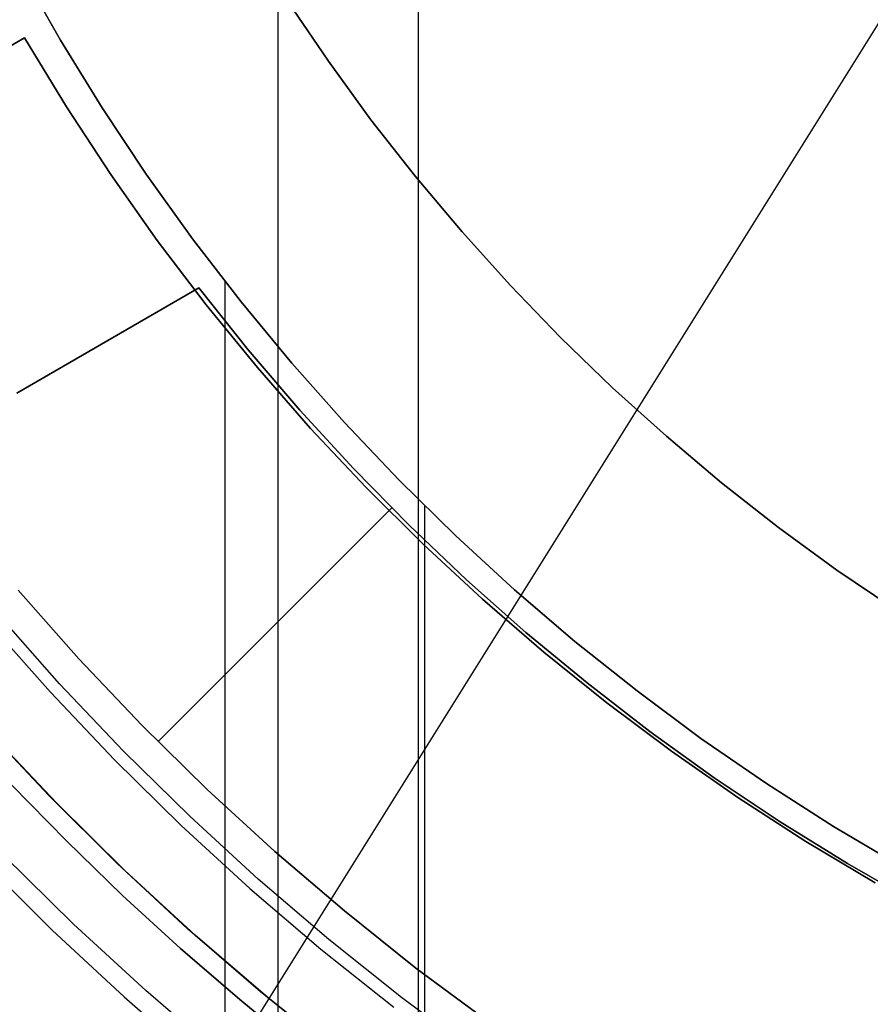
# Model space of a CAD drawing. Header units: millimetres. Extents: x 10871 to 12032, y -2698 to -1680.
# Tile 31 of 183: x 11408 to 11426, y -2093 to -2072. Entities that reach past the tile are written whole.
import ezdxf

# ---------------------------------------------------------------- set-up
doc = ezdxf.new("R2010")
doc.units = ezdxf.units.MM
for name, color, linetype in [('1', 7, 'Continuous'), ('color', 7, 'Continuous'), ('luz', 7, 'Continuous')]:
    doc.layers.add(name, color=color, linetype=linetype)

msp = doc.modelspace()

# ---------------------------------------------------------------- linework, layer by layer
at = {"layer": '1', "color": 7, "true_color": 0xffffff}
for p, q in [((11413.652, -2112.954, 71.704), (11413.652, -1981.655, 71.704)), ((11416.669, -2105.655, 44.653), (11416.669, -1988.955, 44.653)), ((11408.974, -2072.546, 53.153), (11408.128, -2071.062, 53.153)), ((11408.974, -2072.546, 69.704), (11408.128, -2071.062, 69.704)), ((11408.128, -2071.062, 53.153), (11408.974, -2072.546, 53.153)), ((11408.128, -2071.062, 61.429), (11408.974, -2072.546, 61.429)), ((11408.974, -2072.546, 69.704), (11408.128, -2071.062, 69.704)), ((11386.597, -2085.09, 34.804), (11408.197, -2072.492, 34.804)), ((11386.597, -2085.09, 34.804), (11408.197, -2072.492, 34.804)), ((11408.197, -2072.492, 42.804), (11391.348, -2082.319, 42.804)), ((11391.348, -2082.319, 42.804), (11408.197, -2072.492, 42.804)), ((11408.197, -2072.492, 76.403), (11395.106, -2080.127, 76.403)), ((11395.106, -2080.127, 76.403), (11408.197, -2072.492, 76.403)), ((11399.986, -2077.281, 70.904), (11408.197, -2072.492, 70.904)), ((11399.986, -2077.281, 70.904), (11408.197, -2072.492, 70.904)), ((11408.197, -2072.492, 34.804), (11408.197, -2072.492, 42.804)), ((11408.197, -2072.492, 70.904), (11408.197, -2072.492, 76.403)), ((11408.197, -2072.492, 70.904), (11409.098, -2073.978, 70.904)), ((11408.197, -2072.492, 70.904), (11409.098, -2073.978, 70.904)), ((11408.197, -2072.492, 76.403), (11408.197, -2072.492, 70.904)), ((11409.098, -2073.978, 76.403), (11408.197, -2072.492, 76.403)), ((11409.098, -2073.978, 73.653), (11408.197, -2072.492, 73.653)), ((11408.197, -2072.492, 76.403), (11409.098, -2073.978, 76.403)), ((11408.197, -2072.492, 34.804), (11409.098, -2073.978, 34.804)), ((11408.197, -2072.492, 34.804), (11409.098, -2073.978, 34.804)), ((11408.197, -2072.492, 42.804), (11408.197, -2072.492, 34.804)), ((11409.098, -2073.978, 42.804), (11408.197, -2072.492, 42.804)), ((11409.098, -2073.978, 38.804), (11408.197, -2072.492, 38.804)), ((11408.197, -2072.492, 42.804), (11409.098, -2073.978, 42.804)), ((11409.871, -2074.001, 53.153), (11408.974, -2072.546, 53.153)), ((11409.871, -2074.001, 69.704), (11408.974, -2072.546, 69.704)), ((11408.974, -2072.546, 53.153), (11409.871, -2074.001, 53.153)), ((11408.974, -2072.546, 61.429), (11409.871, -2074.001, 61.429)), ((11409.871, -2074.001, 69.704), (11408.974, -2072.546, 69.704)), ((11409.098, -2073.978, 70.904), (11410.051, -2075.431, 70.904)), ((11409.098, -2073.978, 70.904), (11410.051, -2075.431, 70.904)), ((11410.051, -2075.431, 76.403), (11409.098, -2073.978, 76.403)), ((11410.051, -2075.431, 73.653), (11409.098, -2073.978, 73.653)), ((11409.098, -2073.978, 76.403), (11410.051, -2075.431, 76.403)), ((11409.098, -2073.978, 34.804), (11410.051, -2075.431, 34.804)), ((11409.098, -2073.978, 34.804), (11410.051, -2075.431, 34.804)), ((11410.051, -2075.431, 42.804), (11409.098, -2073.978, 42.804)), ((11410.051, -2075.431, 38.804), (11409.098, -2073.978, 38.804)), ((11409.098, -2073.978, 42.804), (11410.051, -2075.431, 42.804)), ((11410.817, -2075.424, 53.153), (11409.871, -2074.001, 53.153)), ((11410.817, -2075.424, 69.704), (11409.871, -2074.001, 69.704)), ((11409.871, -2074.001, 53.153), (11410.817, -2075.424, 53.153)), ((11409.871, -2074.001, 61.429), (11410.817, -2075.424, 61.429)), ((11410.817, -2075.424, 69.704), (11409.871, -2074.001, 69.704)), ((11410.051, -2075.431, 70.904), (11411.053, -2076.85, 70.904)), ((11410.051, -2075.431, 70.904), (11411.053, -2076.85, 70.904)), ((11411.053, -2076.85, 76.403), (11410.051, -2075.431, 76.403)), ((11411.053, -2076.85, 73.653), (11410.051, -2075.431, 73.653)), ((11410.051, -2075.431, 76.403), (11411.053, -2076.85, 76.403)), ((11410.051, -2075.431, 34.804), (11411.053, -2076.85, 34.804)), ((11410.051, -2075.431, 34.804), (11411.053, -2076.85, 34.804)), ((11411.053, -2076.85, 42.804), (11410.051, -2075.431, 42.804)), ((11411.053, -2076.85, 38.804), (11410.051, -2075.431, 38.804)), ((11410.051, -2075.431, 42.804), (11411.053, -2076.85, 42.804)), ((11411.812, -2076.813, 53.153), (11410.817, -2075.424, 53.153)), ((11411.812, -2076.813, 69.704), (11410.817, -2075.424, 69.704)), ((11410.817, -2075.424, 53.153), (11411.812, -2076.813, 53.153)), ((11410.817, -2075.424, 61.429), (11411.812, -2076.813, 61.429)), ((11411.812, -2076.813, 69.704), (11410.817, -2075.424, 69.704)), ((11412.854, -2078.167, 53.153), (11411.812, -2076.813, 53.153)), ((11412.854, -2078.167, 69.704), (11411.812, -2076.813, 69.704)), ((11411.812, -2076.813, 53.153), (11412.854, -2078.167, 53.153)), ((11411.812, -2076.813, 61.429), (11412.854, -2078.167, 61.429)), ((11412.854, -2078.167, 69.704), (11411.812, -2076.813, 69.704)), ((11411.053, -2076.85, 70.904), (11412.104, -2078.234, 70.904)), ((11411.053, -2076.85, 70.904), (11412.104, -2078.234, 70.904)), ((11412.104, -2078.234, 76.403), (11411.053, -2076.85, 76.403)), ((11412.104, -2078.234, 73.653), (11411.053, -2076.85, 73.653)), ((11411.053, -2076.85, 76.403), (11412.104, -2078.234, 76.403)), ((11411.053, -2076.85, 34.804), (11412.104, -2078.234, 34.804)), ((11411.053, -2076.85, 34.804), (11412.104, -2078.234, 34.804)), ((11412.104, -2078.234, 42.804), (11411.053, -2076.85, 42.804)), ((11412.104, -2078.234, 38.804), (11411.053, -2076.85, 38.804)), ((11411.053, -2076.85, 42.804), (11412.104, -2078.234, 42.804)), ((11408.031, -2080.13, 206.567), (11411.945, -2077.87, 206.567)), ((11411.945, -2077.87, 208.385), (11408.031, -2080.13, 208.385)), ((11411.945, -2077.87, 206.567), (11408.031, -2080.13, 206.567)), ((11408.031, -2080.13, 208.385), (11411.945, -2077.87, 208.385)), ((11408.031, -2080.13, 207.476), (11411.945, -2077.87, 207.476)), ((11411.945, -2077.87, 206.567), (11413.009, -2079.202, 206.567)), ((11413.009, -2079.202, 208.385), (11411.945, -2077.87, 208.385)), ((11411.945, -2077.87, 208.385), (11411.945, -2077.87, 206.567)), ((11411.945, -2077.87, 206.567), (11413.009, -2079.202, 206.567)), ((11411.945, -2077.87, 208.385), (11411.945, -2077.87, 206.567)), ((11413.009, -2079.202, 208.385), (11411.945, -2077.87, 208.385)), ((11411.945, -2077.87, 207.476), (11413.009, -2079.202, 207.476)), ((11412.512, -2114.929, 69.704), (11412.512, -2077.733, 69.704)), ((11412.104, -2078.234, 70.904), (11413.203, -2079.58, 70.904)), ((11412.104, -2078.234, 70.904), (11413.203, -2079.58, 70.904)), ((11413.203, -2079.58, 76.403), (11412.104, -2078.234, 76.403)), ((11413.203, -2079.58, 73.653), (11412.104, -2078.234, 73.653)), ((11412.104, -2078.234, 76.403), (11413.203, -2079.58, 76.403)), ((11412.104, -2078.234, 34.804), (11413.203, -2079.58, 34.804)), ((11412.104, -2078.234, 34.804), (11413.203, -2079.58, 34.804)), ((11413.203, -2079.58, 42.804), (11412.104, -2078.234, 42.804)), ((11413.203, -2079.58, 38.804), (11412.104, -2078.234, 38.804)), ((11412.104, -2078.234, 42.804), (11413.203, -2079.58, 42.804)), ((11413.942, -2079.485, 53.153), (11412.854, -2078.167, 53.153)), ((11413.942, -2079.485, 69.704), (11412.854, -2078.167, 69.704)), ((11412.854, -2078.167, 53.153), (11413.942, -2079.485, 53.153)), ((11412.854, -2078.167, 61.429), (11413.942, -2079.485, 61.429)), ((11413.942, -2079.485, 69.704), (11412.854, -2078.167, 69.704)), ((11409.988, -2079, 206.567), (11409.988, -2079, 208.385)), ((11413.009, -2079.202, 206.567), (11414.117, -2080.496, 206.567)), ((11414.117, -2080.496, 208.385), (11413.009, -2079.202, 208.385)), ((11413.009, -2079.202, 206.567), (11414.117, -2080.496, 206.567)), ((11414.117, -2080.496, 208.385), (11413.009, -2079.202, 208.385)), ((11413.009, -2079.202, 207.476), (11414.117, -2080.496, 207.476)), ((11413.203, -2079.58, 70.904), (11414.347, -2080.888, 70.904)), ((11413.203, -2079.58, 70.904), (11414.347, -2080.888, 70.904)), ((11414.347, -2080.888, 76.403), (11413.203, -2079.58, 76.403)), ((11414.347, -2080.888, 73.653), (11413.203, -2079.58, 73.653)), ((11413.203, -2079.58, 76.403), (11414.347, -2080.888, 76.403)), ((11413.203, -2079.58, 34.804), (11414.347, -2080.888, 34.804)), ((11413.203, -2079.58, 34.804), (11414.347, -2080.888, 34.804)), ((11414.347, -2080.888, 42.804), (11413.203, -2079.58, 42.804)), ((11414.347, -2080.888, 38.804), (11413.203, -2079.58, 38.804)), ((11413.203, -2079.58, 42.804), (11414.347, -2080.888, 42.804)), ((11415.075, -2080.764, 53.153), (11413.942, -2079.485, 53.153)), ((11415.075, -2080.764, 69.704), (11413.942, -2079.485, 69.704)), ((11413.942, -2079.485, 53.153), (11415.075, -2080.764, 53.153)), ((11413.942, -2079.485, 61.429), (11415.075, -2080.764, 61.429)), ((11415.075, -2080.764, 69.704), (11413.942, -2079.485, 69.704)), ((11414.117, -2080.496, 206.567), (11415.27, -2081.752, 206.567)), ((11415.27, -2081.752, 208.385), (11414.117, -2080.496, 208.385)), ((11414.117, -2080.496, 206.567), (11415.27, -2081.752, 206.567)), ((11415.27, -2081.752, 208.385), (11414.117, -2080.496, 208.385)), ((11414.117, -2080.496, 207.476), (11415.27, -2081.752, 207.476)), ((11416.252, -2082.003, 53.153), (11415.075, -2080.764, 53.153)), ((11416.252, -2082.003, 69.704), (11415.075, -2080.764, 69.704)), ((11415.075, -2080.764, 53.153), (11416.252, -2082.003, 53.153)), ((11415.075, -2080.764, 61.429), (11416.252, -2082.003, 61.429)), ((11416.252, -2082.003, 69.704), (11415.075, -2080.764, 69.704)), ((11414.347, -2080.888, 70.904), (11415.537, -2082.154, 70.904)), ((11414.347, -2080.888, 70.904), (11415.537, -2082.154, 70.904)), ((11415.537, -2082.154, 76.403), (11414.347, -2080.888, 76.403)), ((11415.537, -2082.154, 73.653), (11414.347, -2080.888, 73.653)), ((11414.347, -2080.888, 76.403), (11415.537, -2082.154, 76.403)), ((11414.347, -2080.888, 34.804), (11415.537, -2082.154, 34.804)), ((11414.347, -2080.888, 34.804), (11415.537, -2082.154, 34.804)), ((11415.537, -2082.154, 42.804), (11414.347, -2080.888, 42.804)), ((11415.537, -2082.154, 38.804), (11414.347, -2080.888, 38.804)), ((11414.347, -2080.888, 42.804), (11415.537, -2082.154, 42.804)), ((11415.27, -2081.752, 206.567), (11416.464, -2082.968, 206.567)), ((11416.464, -2082.968, 208.385), (11415.27, -2081.752, 208.385)), ((11415.27, -2081.752, 206.567), (11416.464, -2082.968, 206.567)), ((11416.464, -2082.968, 208.385), (11415.27, -2081.752, 208.385)), ((11415.27, -2081.752, 207.476), (11416.464, -2082.968, 207.476)), ((11417.471, -2083.201, 53.153), (11416.252, -2082.003, 53.153)), ((11417.471, -2083.201, 69.704), (11416.252, -2082.003, 69.704)), ((11416.252, -2082.003, 53.153), (11417.471, -2083.201, 53.153)), ((11416.252, -2082.003, 61.429), (11417.471, -2083.201, 61.429)), ((11417.471, -2083.201, 69.704), (11416.252, -2082.003, 69.704)), ((11415.537, -2082.154, 70.904), (11416.769, -2083.379, 70.904)), ((11415.537, -2082.154, 70.904), (11416.769, -2083.379, 70.904)), ((11416.769, -2083.379, 76.403), (11415.537, -2082.154, 76.403)), ((11416.769, -2083.379, 73.653), (11415.537, -2082.154, 73.653)), ((11415.537, -2082.154, 76.403), (11416.769, -2083.379, 76.403)), ((11415.537, -2082.154, 34.804), (11416.769, -2083.379, 34.804)), ((11415.537, -2082.154, 34.804), (11416.769, -2083.379, 34.804)), ((11416.769, -2083.379, 42.804), (11415.537, -2082.154, 42.804)), ((11416.769, -2083.379, 38.804), (11415.537, -2082.154, 38.804)), ((11415.537, -2082.154, 42.804), (11416.769, -2083.379, 42.804)), ((11416.805, -2107.494, 53.153), (11416.805, -2082.557, 53.153)), ((11411.07, -2087.619, 206.567), (11416.091, -2082.597, 206.567)), ((11411.07, -2087.619, 208.385), (11416.091, -2082.597, 208.385)), ((11416.464, -2082.968, 206.567), (11417.7, -2084.142, 206.567)), ((11417.7, -2084.142, 208.385), (11416.464, -2082.968, 208.385)), ((11416.464, -2082.968, 206.567), (11417.7, -2084.142, 206.567)), ((11417.7, -2084.142, 208.385), (11416.464, -2082.968, 208.385)), ((11416.464, -2082.968, 207.476), (11417.7, -2084.142, 207.476)), ((11416.769, -2083.379, 70.904), (11418.044, -2084.56, 70.904)), ((11416.769, -2083.379, 70.904), (11418.044, -2084.56, 70.904)), ((11418.044, -2084.56, 76.403), (11416.769, -2083.379, 76.403)), ((11418.044, -2084.56, 73.653), (11416.769, -2083.379, 73.653)), ((11416.769, -2083.379, 76.403), (11418.044, -2084.56, 76.403)), ((11416.769, -2083.379, 34.804), (11418.044, -2084.56, 34.804)), ((11416.769, -2083.379, 34.804), (11418.044, -2084.56, 34.804)), ((11418.044, -2084.56, 42.804), (11416.769, -2083.379, 42.804)), ((11418.044, -2084.56, 38.804), (11416.769, -2083.379, 38.804)), ((11416.769, -2083.379, 42.804), (11418.044, -2084.56, 42.804)), ((11418.73, -2084.356, 53.153), (11417.471, -2083.201, 53.153)), ((11418.73, -2084.356, 69.704), (11417.471, -2083.201, 69.704)), ((11417.471, -2083.201, 53.153), (11418.73, -2084.356, 53.153)), ((11417.471, -2083.201, 61.429), (11418.73, -2084.356, 61.429)), ((11418.73, -2084.356, 69.704), (11417.471, -2083.201, 69.704)), ((11417.7, -2084.142, 206.567), (11418.975, -2085.274, 206.567)), ((11418.975, -2085.274, 208.385), (11417.7, -2084.142, 208.385)), ((11417.7, -2084.142, 206.567), (11418.975, -2085.274, 206.567)), ((11418.975, -2085.274, 208.385), (11417.7, -2084.142, 208.385)), ((11417.7, -2084.142, 207.476), (11418.975, -2085.274, 207.476)), ((11409.368, -2085.842, 206.567), (11408.063, -2084.369, 206.567)), ((11408.063, -2084.369, 208.385), (11409.368, -2085.842, 208.385)), ((11408.063, -2084.369, 206.567), (11409.368, -2085.842, 206.567)), ((11409.368, -2085.842, 208.385), (11408.063, -2084.369, 208.385)), ((11409.368, -2085.842, 207.476), (11408.063, -2084.369, 207.476)), ((11420.028, -2085.467, 53.153), (11418.73, -2084.356, 53.153)), ((11420.028, -2085.467, 69.704), (11418.73, -2084.356, 69.704)), ((11418.73, -2084.356, 53.153), (11420.028, -2085.467, 53.153)), ((11418.73, -2084.356, 61.429), (11420.028, -2085.467, 61.429)), ((11420.028, -2085.467, 69.704), (11418.73, -2084.356, 69.704)), ((11418.044, -2084.56, 70.904), (11419.359, -2085.696, 70.904)), ((11418.044, -2084.56, 70.904), (11419.359, -2085.696, 70.904)), ((11419.359, -2085.696, 76.403), (11418.044, -2084.56, 76.403)), ((11419.359, -2085.696, 73.653), (11418.044, -2084.56, 73.653)), ((11418.044, -2084.56, 76.403), (11419.359, -2085.696, 76.403)), ((11418.044, -2084.56, 34.804), (11419.359, -2085.696, 34.804)), ((11418.044, -2084.56, 34.804), (11419.359, -2085.696, 34.804)), ((11419.359, -2085.696, 42.804), (11418.044, -2084.56, 42.804)), ((11419.359, -2085.696, 38.804), (11418.044, -2084.56, 38.804)), ((11418.044, -2084.56, 42.804), (11419.359, -2085.696, 42.804)), ((11408.953, -2086.379, 208.385), (11407.63, -2084.886, 208.385)), ((11408.953, -2086.379, 208.385), (11407.63, -2084.886, 208.385)), ((11407.426, -2085.06, 208.403), (11408.755, -2086.561, 208.403)), ((11418.975, -2085.274, 206.567), (11420.288, -2086.36, 206.567)), ((11420.288, -2086.36, 208.385), (11418.975, -2085.274, 208.385)), ((11418.975, -2085.274, 206.567), (11420.288, -2086.36, 206.567)), ((11420.288, -2086.36, 208.385), (11418.975, -2085.274, 208.385)), ((11418.975, -2085.274, 207.476), (11420.288, -2086.36, 207.476)), ((11421.364, -2086.532, 53.153), (11420.028, -2085.467, 53.153)), ((11421.364, -2086.532, 69.704), (11420.028, -2085.467, 69.704)), ((11420.028, -2085.467, 53.153), (11421.364, -2086.532, 53.153)), ((11420.028, -2085.467, 61.429), (11421.364, -2086.532, 61.429)), ((11421.364, -2086.532, 69.704), (11420.028, -2085.467, 69.704)), ((11419.359, -2085.696, 70.904), (11420.712, -2086.786, 70.904)), ((11419.359, -2085.696, 70.904), (11420.712, -2086.786, 70.904)), ((11420.712, -2086.786, 76.403), (11419.359, -2085.696, 76.403)), ((11420.712, -2086.786, 73.653), (11419.359, -2085.696, 73.653)), ((11419.359, -2085.696, 76.403), (11420.712, -2086.786, 76.403)), ((11419.359, -2085.696, 34.804), (11420.712, -2086.786, 34.804)), ((11419.359, -2085.696, 34.804), (11420.712, -2086.786, 34.804)), ((11420.712, -2086.786, 42.804), (11419.359, -2085.696, 42.804)), ((11420.712, -2086.786, 38.804), (11419.359, -2085.696, 38.804)), ((11419.359, -2085.696, 42.804), (11420.712, -2086.786, 42.804)), ((11410.723, -2087.269, 206.567), (11409.368, -2085.842, 206.567)), ((11409.368, -2085.842, 208.385), (11410.723, -2087.269, 208.385)), ((11409.368, -2085.842, 206.567), (11410.723, -2087.269, 206.567)), ((11410.723, -2087.269, 208.385), (11409.368, -2085.842, 208.385)), ((11410.723, -2087.269, 207.476), (11409.368, -2085.842, 207.476)), ((11420.288, -2086.36, 206.567), (11421.637, -2087.402, 206.567)), ((11421.637, -2087.402, 208.385), (11420.288, -2086.36, 208.385)), ((11420.288, -2086.36, 206.567), (11421.637, -2087.402, 206.567)), ((11421.637, -2087.402, 208.385), (11420.288, -2086.36, 208.385)), ((11420.288, -2086.36, 207.476), (11421.637, -2087.402, 207.476)), ((11408.755, -2086.561, 208.403), (11410.136, -2088.015, 208.403)), ((11410.327, -2087.826, 208.385), (11408.953, -2086.379, 208.385)), ((11410.327, -2087.826, 208.385), (11408.953, -2086.379, 208.385)), ((11422.736, -2087.551, 53.153), (11421.364, -2086.532, 53.153)), ((11422.736, -2087.551, 69.704), (11421.364, -2086.532, 69.704)), ((11421.364, -2086.532, 53.153), (11422.736, -2087.551, 53.153)), ((11421.364, -2086.532, 61.429), (11422.736, -2087.551, 61.429)), ((11422.736, -2087.551, 69.704), (11421.364, -2086.532, 69.704)), ((11420.712, -2086.786, 70.904), (11422.103, -2087.828, 70.904)), ((11420.712, -2086.786, 70.904), (11422.103, -2087.828, 70.904)), ((11422.103, -2087.828, 76.403), (11420.712, -2086.786, 76.403)), ((11422.103, -2087.828, 73.653), (11420.712, -2086.786, 73.653)), ((11420.712, -2086.786, 76.403), (11422.103, -2087.828, 76.403)), ((11420.712, -2086.786, 34.804), (11422.103, -2087.828, 34.804)), ((11420.712, -2086.786, 34.804), (11422.103, -2087.828, 34.804)), ((11422.103, -2087.828, 42.804), (11420.712, -2086.786, 42.804)), ((11422.103, -2087.828, 38.804), (11420.712, -2086.786, 38.804)), ((11420.712, -2086.786, 42.804), (11422.103, -2087.828, 42.804)), ((11408.722, -2088.78, 70.904), (11407.306, -2087.272, 70.904)), ((11408.722, -2088.78, 70.904), (11407.306, -2087.272, 70.904)), ((11412.127, -2088.649, 206.567), (11410.723, -2087.269, 206.567)), ((11410.723, -2087.269, 208.385), (11412.127, -2088.649, 208.385)), ((11410.723, -2087.269, 206.567), (11412.127, -2088.649, 206.567)), ((11412.127, -2088.649, 208.385), (11410.723, -2087.269, 208.385)), ((11412.127, -2088.649, 207.476), (11410.723, -2087.269, 207.476)), ((11421.637, -2087.402, 206.567), (11423.021, -2088.396, 206.567)), ((11423.021, -2088.396, 208.385), (11421.637, -2087.402, 208.385)), ((11421.637, -2087.402, 206.567), (11423.021, -2088.396, 206.567)), ((11423.021, -2088.396, 208.385), (11421.637, -2087.402, 208.385)), ((11421.637, -2087.402, 207.476), (11423.021, -2088.396, 207.476)), ((11424.143, -2088.522, 53.153), (11422.736, -2087.551, 53.153)), ((11424.143, -2088.522, 69.704), (11422.736, -2087.551, 69.704)), ((11422.736, -2087.551, 53.153), (11424.143, -2088.522, 53.153)), ((11422.736, -2087.551, 61.429), (11424.143, -2088.522, 61.429)), ((11424.143, -2088.522, 69.704), (11422.736, -2087.551, 69.704)), ((11411.75, -2089.225, 208.385), (11410.327, -2087.826, 208.385)), ((11411.75, -2089.225, 208.385), (11410.327, -2087.826, 208.385)), ((11422.103, -2087.828, 70.904), (11423.529, -2088.821, 70.904)), ((11422.103, -2087.828, 70.904), (11423.529, -2088.821, 70.904)), ((11423.529, -2088.821, 76.403), (11422.103, -2087.828, 76.403)), ((11423.529, -2088.821, 73.653), (11422.103, -2087.828, 73.653)), ((11422.103, -2087.828, 76.403), (11423.529, -2088.821, 76.403)), ((11422.103, -2087.828, 34.804), (11423.529, -2088.821, 34.804)), ((11422.103, -2087.828, 34.804), (11423.529, -2088.821, 34.804)), ((11423.529, -2088.821, 42.804), (11422.103, -2087.828, 42.804)), ((11423.529, -2088.821, 38.804), (11422.103, -2087.828, 38.804)), ((11422.103, -2087.828, 42.804), (11423.529, -2088.821, 42.804)), ((11410.136, -2088.015, 208.403), (11411.566, -2089.42, 208.403)), ((11423.021, -2088.396, 206.567), (11424.438, -2089.343, 206.567)), ((11424.438, -2089.343, 208.385), (11423.021, -2088.396, 208.385)), ((11423.021, -2088.396, 206.567), (11424.438, -2089.343, 206.567)), ((11424.438, -2089.343, 208.385), (11423.021, -2088.396, 208.385)), ((11423.021, -2088.396, 207.476), (11424.438, -2089.343, 207.476)), ((11407.923, -2088.55, 206.672), (11409.099, -2089.755, 206.672)), ((11409.099, -2089.755, 206.672), (11407.923, -2088.55, 206.672)), ((11413.577, -2089.979, 206.567), (11412.127, -2088.649, 206.567)), ((11412.127, -2088.649, 208.385), (11413.577, -2089.979, 208.385)), ((11412.127, -2088.649, 206.567), (11413.577, -2089.979, 206.567)), ((11413.577, -2089.979, 208.385), (11412.127, -2088.649, 208.385)), ((11413.577, -2089.979, 207.476), (11412.127, -2088.649, 207.476)), ((11425.582, -2089.443, 53.153), (11424.143, -2088.522, 53.153)), ((11425.582, -2089.443, 69.704), (11424.143, -2088.522, 69.704)), ((11424.143, -2088.522, 53.153), (11425.582, -2089.443, 53.153)), ((11424.143, -2088.522, 61.429), (11425.582, -2089.443, 61.429)), ((11425.582, -2089.443, 69.704), (11424.143, -2088.522, 69.704)), ((11410.189, -2090.238, 70.904), (11408.722, -2088.78, 70.904)), ((11410.189, -2090.238, 70.904), (11408.722, -2088.78, 70.904)), ((11423.529, -2088.821, 70.904), (11424.988, -2089.764, 70.904)), ((11423.529, -2088.821, 70.904), (11424.988, -2089.764, 70.904)), ((11424.988, -2089.764, 76.403), (11423.529, -2088.821, 76.403)), ((11424.988, -2089.764, 73.653), (11423.529, -2088.821, 73.653)), ((11423.529, -2088.821, 76.403), (11424.988, -2089.764, 76.403)), ((11423.529, -2088.821, 34.804), (11424.988, -2089.764, 34.804)), ((11423.529, -2088.821, 34.804), (11424.988, -2089.764, 34.804)), ((11424.988, -2089.764, 42.804), (11423.529, -2088.821, 42.804)), ((11424.988, -2089.764, 38.804), (11423.529, -2088.821, 38.804)), ((11423.529, -2088.821, 42.804), (11424.988, -2089.764, 42.804)), ((11413.221, -2090.574, 208.385), (11411.75, -2089.225, 208.385)), ((11413.221, -2090.574, 208.385), (11411.75, -2089.225, 208.385)), ((11411.566, -2089.42, 208.403), (11413.043, -2090.775, 208.403)), ((11424.438, -2089.343, 206.567), (11425.887, -2090.241, 206.567)), ((11425.887, -2090.241, 208.385), (11424.438, -2089.343, 208.385)), ((11424.438, -2089.343, 206.567), (11425.887, -2090.241, 206.567)), ((11425.887, -2090.241, 208.385), (11424.438, -2089.343, 208.385)), ((11424.438, -2089.343, 207.476), (11425.887, -2090.241, 207.476)), ((11427.052, -2090.315, 53.153), (11425.582, -2089.443, 53.153)), ((11427.052, -2090.315, 69.704), (11425.582, -2089.443, 69.704)), ((11425.582, -2089.443, 53.153), (11427.052, -2090.315, 53.153)), ((11425.582, -2089.443, 61.429), (11427.052, -2090.315, 61.429)), ((11427.052, -2090.315, 69.704), (11425.582, -2089.443, 69.704)), ((11409.099, -2089.755, 206.672), (11410.308, -2090.926, 206.672)), ((11410.308, -2090.926, 206.672), (11409.099, -2089.755, 206.672)), ((11424.988, -2089.764, 70.904), (11426.48, -2090.656, 70.904)), ((11424.988, -2089.764, 70.904), (11426.48, -2090.656, 70.904)), ((11426.48, -2090.656, 76.403), (11424.988, -2089.764, 76.403)), ((11426.48, -2090.656, 73.653), (11424.988, -2089.764, 73.653)), ((11424.988, -2089.764, 76.403), (11426.48, -2090.656, 76.403)), ((11424.988, -2089.764, 34.804), (11426.48, -2090.656, 34.804)), ((11424.988, -2089.764, 34.804), (11426.48, -2090.656, 34.804)), ((11426.48, -2090.656, 42.804), (11424.988, -2089.764, 42.804)), ((11426.48, -2090.656, 38.804), (11424.988, -2089.764, 38.804)), ((11424.988, -2089.764, 42.804), (11426.48, -2090.656, 42.804)), ((11415.073, -2091.259, 206.567), (11413.577, -2089.979, 206.567)), ((11413.577, -2089.979, 208.385), (11415.073, -2091.259, 208.385)), ((11413.577, -2089.979, 206.567), (11415.073, -2091.259, 206.567)), ((11415.073, -2091.259, 208.385), (11413.577, -2089.979, 208.385)), ((11415.073, -2091.259, 207.476), (11413.577, -2089.979, 207.476)), ((11411.705, -2091.643, 70.904), (11410.189, -2090.238, 70.904)), ((11411.705, -2091.643, 70.904), (11410.189, -2090.238, 70.904)), ((11425.887, -2090.241, 206.567), (11427.366, -2091.088, 206.567)), ((11427.366, -2091.088, 208.385), (11425.887, -2090.241, 208.385)), ((11425.887, -2090.241, 206.567), (11427.366, -2091.088, 206.567)), ((11427.366, -2091.088, 208.385), (11425.887, -2090.241, 208.385)), ((11425.887, -2090.241, 207.476), (11427.366, -2091.088, 207.476)), ((11414.737, -2091.872, 208.385), (11413.221, -2090.574, 208.385)), ((11414.737, -2091.872, 208.385), (11413.221, -2090.574, 208.385)), ((11426.19, -2090.488, 76.403), (11426.19, -2090.488, 70.904)), ((11426.19, -2090.488, 42.804), (11426.19, -2090.488, 34.804)), ((11413.043, -2090.775, 208.403), (11414.566, -2092.079, 208.403)), ((11410.308, -2090.926, 206.672), (11411.55, -2092.063, 206.672)), ((11411.55, -2092.063, 206.672), (11410.308, -2090.926, 206.672)), ((11416.612, -2092.486, 206.567), (11415.073, -2091.259, 206.567)), ((11415.073, -2091.259, 208.385), (11416.612, -2092.486, 208.385)), ((11415.073, -2091.259, 206.567), (11416.612, -2092.486, 206.567)), ((11416.612, -2092.486, 208.385), (11415.073, -2091.259, 208.385)), ((11416.612, -2092.486, 207.476), (11415.073, -2091.259, 207.476)), ((11413.27, -2092.995, 70.904), (11411.705, -2091.643, 70.904)), ((11413.27, -2092.995, 70.904), (11411.705, -2091.643, 70.904)), ((11416.298, -2093.116, 208.385), (11414.737, -2091.872, 208.385)), ((11416.298, -2093.116, 208.385), (11414.737, -2091.872, 208.385)), ((11411.55, -2092.063, 206.672), (11412.823, -2093.165, 206.672)), ((11412.823, -2093.165, 206.672), (11411.55, -2092.063, 206.672)), ((11414.566, -2092.079, 208.403), (11416.134, -2093.329, 208.403)), ((11418.192, -2093.659, 206.567), (11416.612, -2092.486, 206.567)), ((11416.612, -2092.486, 208.385), (11418.192, -2093.659, 208.385)), ((11416.612, -2092.486, 206.567), (11418.192, -2093.659, 206.567)), ((11418.192, -2093.659, 208.385), (11416.612, -2092.486, 208.385)), ((11418.192, -2093.659, 207.476), (11416.612, -2092.486, 207.476)), ((11414.881, -2094.292, 70.904), (11413.27, -2092.995, 70.904)), ((11414.881, -2094.292, 70.904), (11413.27, -2092.995, 70.904)), ((11417.9, -2094.305, 208.385), (11416.298, -2093.116, 208.385)), ((11417.9, -2094.305, 208.385), (11416.298, -2093.116, 208.385)), ((11412.823, -2093.165, 206.672), (11414.126, -2094.232, 206.672)), ((11414.126, -2094.232, 206.672), (11412.823, -2093.165, 206.672))]:
    msp.add_line(p, q, dxfattribs=at)
at = {"layer": '1', "color": 7, "true_color": 0xf4f4f4}
for p, q in [((11414.73, -2073, 206.567), (11413.859, -2071.713, 206.567)), ((11413.859, -2071.713, 208.385), (11414.73, -2073, 208.385)), ((11413.859, -2071.713, 206.567), (11414.73, -2073, 206.567)), ((11414.73, -2073, 208.385), (11413.859, -2071.713, 208.385)), ((11414.73, -2073, 207.476), (11413.859, -2071.713, 207.476)), ((11415.645, -2074.255, 206.567), (11414.73, -2073, 206.567)), ((11414.73, -2073, 208.385), (11415.645, -2074.255, 208.385)), ((11414.73, -2073, 206.567), (11415.645, -2074.255, 206.567)), ((11415.645, -2074.255, 208.385), (11414.73, -2073, 208.385)), ((11415.645, -2074.255, 207.476), (11414.73, -2073, 207.476)), ((11416.603, -2075.478, 206.567), (11415.645, -2074.255, 206.567)), ((11415.645, -2074.255, 208.385), (11416.603, -2075.478, 208.385)), ((11415.645, -2074.255, 206.567), (11416.603, -2075.478, 206.567)), ((11416.603, -2075.478, 208.385), (11415.645, -2074.255, 208.385)), ((11416.603, -2075.478, 207.476), (11415.645, -2074.255, 207.476)), ((11417.602, -2076.667, 206.567), (11416.603, -2075.478, 206.567)), ((11416.603, -2075.478, 208.385), (11417.602, -2076.667, 208.385)), ((11416.603, -2075.478, 206.567), (11417.602, -2076.667, 206.567)), ((11417.602, -2076.667, 208.385), (11416.603, -2075.478, 208.385)), ((11417.602, -2076.667, 207.476), (11416.603, -2075.478, 207.476)), ((11418.642, -2077.821, 206.567), (11417.602, -2076.667, 206.567)), ((11417.602, -2076.667, 208.385), (11418.642, -2077.821, 208.385)), ((11417.602, -2076.667, 206.567), (11418.642, -2077.821, 206.567)), ((11418.642, -2077.821, 208.385), (11417.602, -2076.667, 208.385)), ((11418.642, -2077.821, 207.476), (11417.602, -2076.667, 207.476)), ((11419.721, -2078.939, 206.567), (11418.642, -2077.821, 206.567)), ((11418.642, -2077.821, 208.385), (11419.721, -2078.939, 208.385)), ((11418.642, -2077.821, 206.567), (11419.721, -2078.939, 206.567)), ((11419.721, -2078.939, 208.385), (11418.642, -2077.821, 208.385)), ((11419.721, -2078.939, 207.476), (11418.642, -2077.821, 207.476)), ((11420.838, -2080.019, 206.567), (11419.721, -2078.939, 206.567)), ((11419.721, -2078.939, 208.385), (11420.838, -2080.019, 208.385)), ((11419.721, -2078.939, 206.567), (11420.838, -2080.019, 206.567)), ((11420.838, -2080.019, 208.385), (11419.721, -2078.939, 208.385)), ((11420.838, -2080.019, 207.476), (11419.721, -2078.939, 207.476)), ((11421.992, -2081.059, 206.567), (11420.838, -2080.019, 206.567)), ((11420.838, -2080.019, 208.385), (11421.992, -2081.059, 208.385)), ((11420.838, -2080.019, 206.567), (11421.992, -2081.059, 206.567)), ((11421.992, -2081.059, 208.385), (11420.838, -2080.019, 208.385)), ((11421.992, -2081.059, 207.476), (11420.838, -2080.019, 207.476)), ((11423.18, -2082.059, 206.567), (11421.992, -2081.059, 206.567)), ((11421.992, -2081.059, 208.385), (11423.18, -2082.059, 208.385)), ((11421.992, -2081.059, 206.567), (11423.18, -2082.059, 206.567)), ((11423.18, -2082.059, 208.385), (11421.992, -2081.059, 208.385)), ((11423.18, -2082.059, 207.476), (11421.992, -2081.059, 207.476)), ((11424.403, -2083.017, 206.567), (11423.18, -2082.059, 206.567)), ((11423.18, -2082.059, 208.385), (11424.403, -2083.017, 208.385)), ((11423.18, -2082.059, 206.567), (11424.403, -2083.017, 206.567)), ((11424.403, -2083.017, 208.385), (11423.18, -2082.059, 208.385)), ((11424.403, -2083.017, 207.476), (11423.18, -2082.059, 207.476)), ((11425.658, -2083.933, 206.567), (11424.403, -2083.017, 206.567)), ((11424.403, -2083.017, 208.385), (11425.658, -2083.933, 208.385)), ((11424.403, -2083.017, 206.567), (11425.658, -2083.933, 206.567)), ((11425.658, -2083.933, 208.385), (11424.403, -2083.017, 208.385)), ((11425.658, -2083.933, 207.476), (11424.403, -2083.017, 207.476)), ((11426.944, -2084.805, 206.567), (11425.658, -2083.933, 206.567)), ((11425.658, -2083.933, 208.385), (11426.944, -2084.805, 208.385)), ((11425.658, -2083.933, 206.567), (11426.944, -2084.805, 206.567)), ((11426.944, -2084.805, 208.385), (11425.658, -2083.933, 208.385)), ((11426.944, -2084.805, 207.476), (11425.658, -2083.933, 207.476))]:
    msp.add_line(p, q, dxfattribs=at)
at = {"layer": 'color', "color": 254, "true_color": 0xcad1ee}
for p, q in [((11408.896, -2088.946, 19.504), (11407.483, -2087.454, 19.504)), ((11407.483, -2087.454, 17.504), (11408.896, -2088.946, 17.504)), ((11408.896, -2088.946, 18.504), (11407.483, -2087.454, 18.504)), ((11410.358, -2090.388, 19.504), (11408.896, -2088.946, 19.504)), ((11408.896, -2088.946, 17.504), (11410.358, -2090.388, 17.504)), ((11410.358, -2090.388, 18.504), (11408.896, -2088.946, 18.504)), ((11409.253, -2091.545, 17.504), (11407.751, -2090.064, 17.504)), ((11407.294, -2090.181, 21.604), (11408.793, -2091.67, 21.604)), ((11407.294, -2090.181, 19.504), (11408.793, -2091.67, 19.504)), ((11407.294, -2090.181, 20.554), (11408.793, -2091.67, 20.554)), ((11411.87, -2091.779, 19.504), (11410.358, -2090.388, 19.504)), ((11410.358, -2090.388, 17.504), (11411.87, -2091.779, 17.504)), ((11411.87, -2091.779, 18.504), (11410.358, -2090.388, 18.504)), ((11410.805, -2092.972, 17.504), (11409.253, -2091.545, 17.504)), ((11408.793, -2091.67, 21.604), (11410.342, -2093.107, 21.604)), ((11408.793, -2091.67, 19.504), (11410.342, -2093.107, 19.504)), ((11408.793, -2091.67, 20.554), (11410.342, -2093.107, 20.554)), ((11413.429, -2093.116, 19.504), (11411.87, -2091.779, 19.504)), ((11411.87, -2091.779, 17.504), (11413.429, -2093.116, 17.504)), ((11413.429, -2093.116, 18.504), (11411.87, -2091.779, 18.504)), ((11410.342, -2093.107, 21.604), (11411.939, -2094.489, 21.604)), ((11410.342, -2093.107, 19.504), (11411.939, -2094.489, 19.504)), ((11410.342, -2093.107, 20.554), (11411.939, -2094.489, 20.554)), ((11412.405, -2094.346, 17.504), (11410.805, -2092.972, 17.504)), ((11415.033, -2094.399, 19.504), (11413.429, -2093.116, 19.504)), ((11413.429, -2093.116, 17.504), (11415.033, -2094.399, 17.504)), ((11415.033, -2094.399, 18.504), (11413.429, -2093.116, 18.504))]:
    msp.add_line(p, q, dxfattribs=at)
at = {"layer": 'luz', "color": 254, "true_color": 0xcad1ee}
for p, q in [((11524.73, -1915.029, -42.746), (11364.659, -2171.222, -42.746)), ((11524.73, -1915.029, -41.246), (11364.659, -2171.222, -41.246))]:
    msp.add_line(p, q, dxfattribs=at)

doc.saveas('drawing.dxf')
